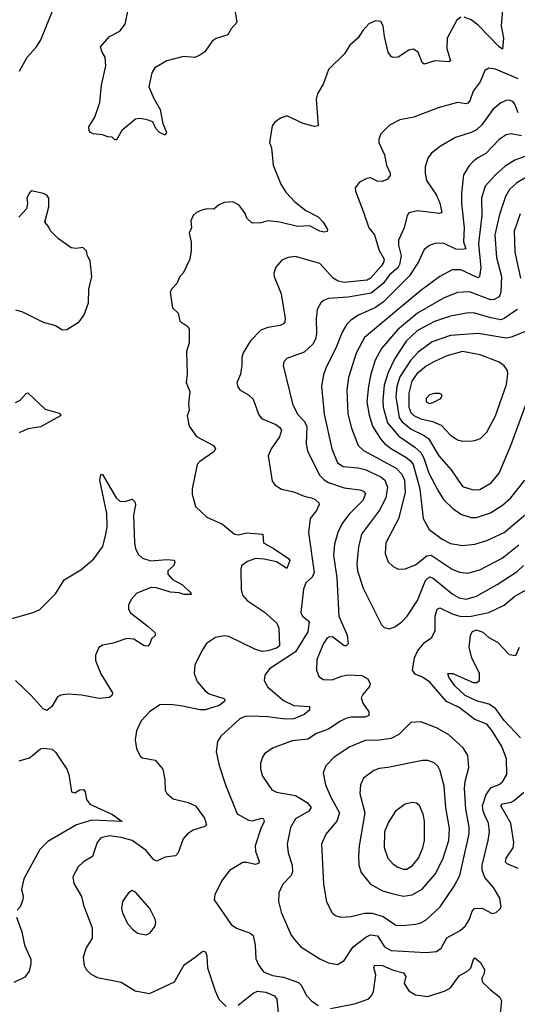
# Model space of a CAD drawing. Extents: x 2056909 to 2160450, y 827444 to 1016825.
# Tile 196 of 256: x 2066218 to 2069080, y 913935 to 919591. Entities that reach past the tile are written whole.
import ezdxf

# ---------------------------------------------------------------- set-up
doc = ezdxf.new("R2010")
doc.units = 0

msp = doc.modelspace()

# ---------------------------------------------------------------- linework, layer by layer
at = {"layer": '0CON10XD'}
for points in [[(2066216.7, 919295), (2066261.2, 919375), (2066315, 919433.8), (2066340, 919475), (2066404.2, 919635), (2066410, 919715), (2066403.8, 919765), (2066368, 919855), (2066338.3, 919898.3), (2066305, 919916), (2066205, 919944)], [(2067456.7, 919635), (2067466.4, 919573.6), (2067435, 919537.5), (2067416, 919504), (2067348.3, 919481.7), (2067325, 919467.5), (2067283.9, 919406.1), (2067255, 919386.7), (2067225, 919373.3), (2067160.7, 919379.3), (2067065, 919353.8), (2066995, 919313.8), (2066977.5, 919285), (2066961.2, 919205), (2066988.8, 919138.8), (2067025.5, 919075.5), (2067042, 918995), (2067063.3, 918945), (2067055, 918927.5), (2067023.2, 918943.2), (2067002, 918965), (2066983.2, 919003.2), (2066945, 919018.1), (2066905, 919023.8), (2066885, 919020), (2066806.2, 918955), (2066775, 918900), (2066765, 918900), (2066750, 918915), (2066725, 918917.5), (2066695, 918930), (2066640, 918935), (2066623.6, 918943.6), (2066617.5, 918955), (2066616.7, 918975), (2066649.8, 919030.2), (2066678.6, 919115), (2066689.4, 919215), (2066712.9, 919325), (2066710.8, 919375), (2066692.5, 919405), (2066683.8, 919435), (2066735, 919493.8), (2066795, 919524.2), (2066824.3, 919565), (2066858.3, 919721.7)], [(2068754.1, 919605.9), (2068731.2, 919588.8), (2068676.9, 919485), (2068674.5, 919425), (2068695.8, 919355), (2068685, 919349.2), (2068605.3, 919354.7), (2068544.5, 919334.5), (2068532.5, 919345), (2068509.2, 919405), (2068481.2, 919421.2), (2068455, 919415.8), (2068395, 919375.8), (2068365, 919373.8), (2068355, 919378.8), (2068338, 919405), (2068316, 919494), (2068308.8, 919555), (2068295, 919580), (2068265, 919583.8), (2068225, 919566.2), (2068191.2, 919528.8), (2068165, 919486.7), (2068116.7, 919445), (2068086.7, 919395), (2067993.8, 919305), (2067966.2, 919225), (2067930.8, 919165), (2067924, 919135), (2067935, 918980), (2067913.6, 918976.4), (2067847.5, 918995), (2067755, 919038), (2067717.5, 919025), (2067685, 919002.5), (2067669.5, 918980.5), (2067654, 918885), (2067666, 918855), (2067675.9, 918755.9), (2067720, 918645), (2067749.5, 918599.5), (2067800.8, 918545), (2067864.2, 918495), (2067935, 918458.1), (2067963, 918427), (2067987.5, 918385), (2067986.2, 918373.8), (2067969.2, 918370.8), (2067945, 918375.6), (2067885, 918406.9), (2067815, 918402.7), (2067715, 918426.9), (2067645, 918435.8), (2067605, 918424.4), (2067555, 918422), (2067525, 918450), (2067515, 918476.7), (2067481.2, 918525), (2067444.3, 918544.3), (2067395, 918541.4), (2067361.2, 918525), (2067335, 918502.5), (2067295, 918504), (2067265, 918496.7), (2067235, 918483.3), (2067216.7, 918465), (2067203.3, 918435), (2067206, 918395), (2067192, 918365), (2067203.8, 918315), (2067204, 918265), (2067196, 918215), (2067158.8, 918135), (2067140, 918115), (2067122.5, 918075), (2067092.5, 918045), (2067083.3, 918025), (2067097.5, 917935), (2067130, 917905), (2067138.8, 917858.8), (2067185, 917827.5), (2067192.5, 917815), (2067193.8, 917735), (2067178, 917685), (2067181.2, 917555), (2067176.4, 917506.4), (2067183, 917487), (2067196.7, 917455), (2067190, 917385), (2067193.6, 917346.4), (2067181.2, 917315), (2067193.8, 917255), (2067235.8, 917195.8), (2067333.3, 917145), (2067343.8, 917125), (2067335, 917108.8), (2067255, 917053.8), (2067238.8, 917035), (2067210, 916895), (2067210, 916865), (2067228.8, 916795), (2067295, 916734), (2067383.7, 916693.7), (2067453.8, 916635), (2067475, 916631.2), (2067525, 916643.6), (2067615.7, 916635.7), (2067621.2, 916585), (2067680.9, 916550.8), (2067764, 916495), (2067770.8, 916485), (2067755, 916438), (2067695, 916476.4), (2067625, 916491.2), (2067574.7, 916495.3), (2067528.3, 916478.3), (2067496.2, 916455), (2067490, 916435), (2067491.7, 916318.3), (2067500, 916285), (2067526, 916255), (2067625, 916190), (2067697.7, 916125), (2067708.8, 916095), (2067712.7, 915995), (2067695, 915980.3), (2067645, 915964.8), (2067612.3, 915962.3), (2067570, 915975), (2067421.4, 916048.6), (2067395, 916052.2), (2067345, 916042.5), (2067293.4, 916006.6), (2067269.1, 915970.9), (2067225.7, 915885), (2067221.9, 915835), (2067239.1, 915789.1), (2067284.4, 915735), (2067308, 915718), (2067392.5, 915692.5), (2067398.8, 915685), (2067395.8, 915675), (2067365, 915650.5), (2067285, 915626.5), (2067255, 915627.3), (2067155, 915648.2), (2067085, 915657.3), (2067025, 915655.7), (2066965.6, 915614.4), (2066917.4, 915562.6), (2066890.6, 915505), (2066883.1, 915455), (2066889.4, 915405), (2066910.7, 915360.7), (2066925, 915351.4), (2066996.7, 915336.7), (2067041.2, 915285), (2067053.9, 915226.1), (2067054.2, 915165), (2067064, 915145), (2067101.2, 915115), (2067186.2, 915095), (2067230, 915075), (2067281.9, 915005), (2067293.3, 914965), (2067283.9, 914956.1), (2067215, 914935.6), (2067184.2, 914915), (2067159.2, 914885), (2067129.4, 914805), (2067115, 914787.5), (2067055, 914780.9), (2067005, 914756.9), (2066987, 914767), (2066945, 914818.9), (2066865.6, 914875), (2066802.8, 914892.8)], [(2068995.3, 919644.7), (2068986.8, 919555), (2069001.1, 919485), (2068995, 919422), (2068975, 919435.6), (2068855, 919560), (2068815, 919589.4), (2068775, 919606)], [(2069085, 919250.7), (2068955, 919307.3), (2068915, 919311.9), (2068892.2, 919297.8), (2068867, 919233), (2068825, 919179.2), (2068805.8, 919124.2), (2068795, 919110.6), (2068785, 919106.5), (2068735, 919114.5), (2068625.5, 919084.5), (2068485, 919030), (2068404.5, 919015.5), (2068345, 918984), (2068295.8, 918934.2), (2068283.8, 918905), (2068283.3, 918885), (2068316, 918815), (2068327.5, 918755), (2068348.8, 918708.8), (2068348.8, 918695), (2068332.5, 918675), (2068305, 918660.8), (2068273.7, 918663.7), (2068235, 918682.2), (2068215, 918678.9), (2068172.1, 918657.9), (2068146.7, 918625), (2068148.8, 918605), (2068196.2, 918485), (2068226.2, 918395), (2068258.2, 918355), (2068285, 918264.4), (2068313.9, 918215), (2068310.9, 918195), (2068297.4, 918175), (2068235, 918106.5), (2068216.3, 918093.7), (2068085, 918081), (2068049.2, 918089.2), (2068020, 918105), (2067945, 918190.5), (2067805, 918230.8), (2067762.5, 918225), (2067725, 918210), (2067690.3, 918169.7), (2067679.4, 918135), (2067681.9, 918115), (2067721.1, 918015), (2067745.6, 917875), (2067742.5, 917855), (2067735.5, 917844.5), (2067715.5, 917834.5), (2067645, 917823.1), (2067605, 917807.1), (2067544.6, 917745.4), (2067502.8, 917677.2), (2067495, 917650), (2067495.8, 917605), (2067487.5, 917555), (2067467.5, 917505), (2067472.1, 917482.1), (2067485, 917464), (2067533.3, 917435), (2067560.3, 917410.3), (2067590.8, 917325), (2067609.3, 917299.3), (2067692, 917265), (2067715, 917247.5), (2067723, 917233), (2067713.1, 917195), (2067664.4, 917125), (2067647.1, 917085), (2067670.3, 916940.3), (2067687.3, 916917.3), (2067723.1, 916893.1), (2067795, 916878.8), (2067853.4, 916853.4), (2067895.7, 916844.3), (2067917.5, 916835), (2067938.6, 916815), (2067940, 916805), (2067925, 916770.8), (2067888.6, 916725), (2067878.2, 916645), (2067912.2, 916415), (2067900.9, 916389.1), (2067863.3, 916355), (2067850.3, 916319.7), (2067835.6, 916185), (2067844.2, 916165), (2067883.8, 916133.8), (2067875.3, 916075), (2067805, 915960), (2067655, 915861.4), (2067628, 915825), (2067624.2, 915795.8), (2067645, 915755.8), (2067735, 915680.8), (2067795, 915651.2), (2067885.4, 915645.4), (2067885.6, 915625), (2067855, 915600), (2067794.7, 915575.3), (2067745, 915572.8), (2067645, 915586.3), (2067545, 915590.8), (2067515, 915587.3), (2067484.2, 915575), (2067374.7, 915475.3), (2067356.7, 915445), (2067348.9, 915385), (2067366.2, 915306.2), (2067401.5, 915195), (2067469.6, 915029.6), (2067535, 914991.9), (2067555, 914988.8), (2067610, 915005), (2067620.5, 915000.5), (2067624.4, 914985), (2067604.5, 914945), (2067572.1, 914845), (2067573.8, 914815), (2067595.6, 914755), (2067594, 914745), (2067575, 914737.8), (2067525, 914750.4), (2067501.2, 914748.8), (2067425.5, 914704.5), (2067381.7, 914648.3), (2067340, 914565), (2067336.2, 914535), (2067435, 914394.2), (2067465, 914372.9), (2067543.6, 914343.6), (2067560, 914330), (2067573.3, 914275), (2067577, 914197), (2067592.1, 914162.1), (2067620.9, 914120.9), (2067671.1, 914101.1), (2067735, 914090.4), (2067820.6, 914060.6), (2067837.3, 914045), (2067866.7, 913985), (2067895.7, 913955), (2067935, 913929.1)], [(2069084.8, 919055), (2069065.7, 919105.7), (2069055, 919118.5), (2069035, 919127.9), (2069015, 919126.4), (2068985, 919113.5), (2068938.5, 919075), (2068875, 918987.5), (2068845, 918957.9), (2068815, 918942.3), (2068725, 918914.5), (2068637.5, 918865), (2068586.7, 918823.3), (2068565.4, 918794.6), (2068549.2, 918745), (2068549.1, 918709.1), (2068557.8, 918667.8), (2068615, 918582.5), (2068635, 918536.2), (2068645, 918483.8), (2068632.9, 918477.1), (2068505, 918493.1), (2068455, 918480.8), (2068445.7, 918465), (2068429.5, 918395), (2068396.6, 918323.4), (2068395.9, 918295), (2068412.8, 918235), (2068402.5, 918185), (2068392.2, 918165), (2068345, 918125.3), (2068308.9, 918075), (2068239.6, 918020.4), (2068107, 917997), (2067995, 917989.1), (2067965, 917978.1), (2067950.8, 917965), (2067928.6, 917925), (2067923.1, 917873.1), (2067926, 917786), (2067919.4, 917755), (2067903.6, 917726.4), (2067855, 917681.5), (2067755, 917644.2), (2067737.5, 917625), (2067734.3, 917605), (2067787.5, 917385), (2067816.2, 917325), (2067854.8, 917284.8), (2067869, 917255), (2067866, 917155), (2067873.9, 917115), (2067942.3, 916975), (2067968.2, 916948.2), (2067995, 916932), (2068085, 916901.6), (2068175, 916890), (2068195, 916882.1), (2068206.5, 916866.5), (2068190.5, 916829.5), (2068111.2, 916748.8), (2068073.3, 916696.7), (2068047.5, 916645), (2068028.9, 916578.9), (2068022.5, 916515), (2068042.2, 916385), (2068053.8, 916165), (2068100.8, 916055), (2068106.7, 916005), (2068096, 915994), (2068085, 915994), (2068016.2, 916045), (2067995.5, 916044.5), (2067985, 916037.1), (2067965, 916008), (2067927.8, 915915), (2067924.3, 915854.3), (2067938.3, 915818.3), (2067965, 915800), (2068015, 915798.1), (2068069.7, 915820.3), (2068103.2, 915826.8), (2068185, 915824.4), (2068220.8, 915805), (2068234.2, 915775), (2068229.7, 915760.3), (2068190.8, 915715), (2068181.9, 915695), (2068192.2, 915665), (2068225.6, 915615), (2068226.3, 915593.7), (2068205.3, 915584.7), (2068125, 915584), (2068093.4, 915576.6), (2068059.8, 915560.2), (2067995, 915514.6)], [(2069102.9, 918922.9), (2069045, 918934.6), (2069015, 918929.5), (2068975, 918903.3), (2068898.7, 918821.3), (2068852.2, 918797.8), (2068824.2, 918775), (2068800.2, 918749.8), (2068770.9, 918699.1), (2068758.7, 918595), (2068758.2, 918535), (2068774.7, 918395), (2068770.9, 918315), (2068784.2, 918275), (2068765, 918270.3), (2068727.1, 918272.9), (2068655, 918307.5), (2068605, 918305.6), (2068575, 918292.9), (2068545, 918270), (2068511, 918199), (2068460.2, 918119.8), (2068310.6, 917969.4), (2068265, 917938.3), (2068166.3, 917893.7), (2068123.1, 917865), (2068099.1, 917840.9), (2068072.1, 917795), (2068035.8, 917704.2), (2067980, 917595), (2067965, 917550), (2067953.8, 917485), (2067968.9, 917325), (2068013.8, 917125), (2068045.3, 917045.3), (2068078.8, 917025), (2068165, 917016.4), (2068205, 917006.4), (2068294.4, 916965), (2068318.5, 916945), (2068334.1, 916905), (2068324.1, 916845), (2068287.6, 916772.4), (2068184.6, 916635), (2068167, 916563), (2068157.3, 916465), (2068161.3, 916425), (2068193.9, 916325), (2068298, 916115), (2068315, 916100), (2068345, 916092), (2068375, 916102.5), (2068415, 916131.4), (2068445.5, 916165), (2068505.2, 916254.8), (2068551.3, 916368.7), (2068575, 916391.2), (2068595, 916383.1), (2068705, 916292.8), (2068745, 916270.7), (2068785, 916262.8), (2068845, 916280.3), (2068963.6, 916346.4), (2069079.3, 916420.7), (2069115, 916455.4)], [(2069165, 918820.6), (2069065, 918783.2), (2069010.3, 918749.7), (2068955, 918698.7), (2068894.1, 918635), (2068874.7, 918565), (2068875.7, 918465), (2068856.5, 918305), (2068869.5, 918165), (2068863.1, 918115), (2068855, 918108.5), (2068845, 918111.3), (2068755, 918154.1), (2068705, 918154.7), (2068633.8, 918116.2), (2068524.8, 918035.2), (2068200.8, 917765), (2068152.9, 917675), (2068109.7, 917535), (2068099.7, 917465), (2068105.8, 917325.8), (2068126.1, 917245), (2068165.2, 917145.2), (2068195.7, 917115.7), (2068383.9, 917015), (2068415, 916980.8), (2068431, 916945), (2068434.3, 916875), (2068395.7, 916724.3), (2068324.6, 916585), (2068319.1, 916525), (2068337.2, 916477.2), (2068365, 916450), (2068394.5, 916434.5), (2068435, 916435.6), (2068495, 916458.5), (2068559.2, 916510.8), (2068584, 916514), (2068705, 916435.3), (2068747.4, 916417.4), (2068795, 916412.3), (2068865, 916430.4), (2068992.7, 916497.3), (2069088.5, 916575)], [(2069348.2, 918811.8), (2069077.1, 918652.9), (2069035.5, 918615), (2069011.5, 918575), (2068977.7, 918472.3), (2068950.3, 918355), (2068960.3, 918225), (2068987.9, 918115), (2068985.2, 918024.8), (2068975, 917998.9), (2068947.4, 917982.6), (2068925, 917981.6), (2068805, 918027.2), (2068735, 918023.4), (2068655, 917990.9), (2068505, 917905.8), (2068390.3, 917809.7), (2068299, 917701), (2068261.8, 917635), (2068237.5, 917555), (2068223.2, 917485), (2068215.2, 917395), (2068228.3, 917318.3), (2068247.4, 917255), (2068292.2, 917182.2), (2068315.8, 917155.8), (2068356.2, 917125), (2068438.1, 917078.1), (2068466.1, 917056.1), (2068481.5, 917035), (2068519.1, 916895), (2068538.9, 916725), (2068572.8, 916662.8), (2068647.2, 916607.2), (2068695, 916581.5), (2068765, 916570), (2068835, 916578.9), (2068905, 916599.6), (2069004.4, 916645), (2069139.4, 916760.6)], [(2066195, 917924.3), (2066235, 917911.9), (2066353.4, 917853.4), (2066425, 917834), (2066465, 917810), (2066489.5, 917810.5), (2066560, 917855), (2066590, 917895), (2066613.8, 917965), (2066616.7, 918043.3), (2066633.8, 918115), (2066623.3, 918205), (2066607.5, 918235), (2066601.7, 918261.7), (2066581.7, 918281.7), (2066545, 918276.7), (2066515, 918280), (2066441.2, 918331.2), (2066395, 918377.5), (2066383.6, 918403.6), (2066363, 918427), (2066386, 918515), (2066386.1, 918566.1), (2066375, 918582.5), (2066355, 918592.5), (2066285, 918606.7), (2066273.3, 918595), (2066260, 918565), (2066262.5, 918537.5)], [(2066262.5, 918537.5), (2066256.7, 918505), (2066213, 918457)], [(2069095.2, 918474.8), (2069062.5, 918375), (2069065.2, 918255), (2069097.2, 918105)], [(2069080.4, 917925), (2069047.5, 917905), (2069005, 917874.7), (2068985, 917867.4), (2068927.2, 917877.2), (2068835.2, 917905.2), (2068797.7, 917907.7), (2068695, 917887.1), (2068603.3, 917856.7), (2068505, 917804.7), (2068440.6, 917745), (2068374.7, 917645), (2068337, 917565), (2068315, 917492), (2068306, 917405), (2068309.3, 917365), (2068333.5, 917275), (2068397.7, 917197.7), (2068490, 917135), (2068524, 917104), (2068541.9, 917071.9), (2068571.8, 916985), (2068625.2, 916885.2), (2068654.7, 916834.7), (2068711.2, 916781.2), (2068758.5, 916748.5), (2068815, 916730.4), (2068845, 916732.1), (2068925, 916758.8), (2068995, 916801.2), (2069042.7, 916845), (2069122.1, 916945)], [(2069136.7, 917803.3), (2069045, 917766.2), (2069015, 917760.7), (2068855, 917788.2), (2068695, 917777.1), (2068590.2, 917739.8), (2068508.7, 917681.3), (2068465, 917633.8), (2068405, 917538.5), (2068386.5, 917483.5), (2068381.1, 917425), (2068399.8, 917305), (2068415, 917283.3), (2068468.6, 917238.6), (2068541.2, 917205), (2068568.8, 917185), (2068628.2, 917085), (2068698.5, 917005), (2068765, 916910), (2068825, 916889.2)], [(2068765, 917169.4), (2068822.3, 917172.3), (2068835, 917174.3), (2068868.8, 917185), (2068905, 917220.8), (2068955, 917316), (2069017.5, 917495), (2069025.7, 917555.7), (2069022.5, 917575), (2069005, 917602), (2068975, 917623.1), (2068865.8, 917665.8), (2068765, 917685.2), (2068675, 917659.7), (2068599.4, 917625), (2068555, 917599.7), (2068502.9, 917557.1), (2068473.7, 917515), (2068455.5, 917445), (2068456, 917365), (2068467.1, 917335), (2068485, 917318), (2068525, 917297.1), (2068592.8, 917282.8), (2068641.8, 917261.7), (2068694.8, 917204.8), (2068735, 917178.1), (2068765, 917169.4)], [(2066195, 917392), (2066221.2, 917405), (2066255, 917443.3), (2066265, 917446.7), (2066365, 917353.8), (2066445, 917331.2), (2066453.3, 917325), (2066452.5, 917315), (2066337.3, 917252.7), (2066265, 917240), (2066215, 917216.7)], [(2068575, 917385.6), (2068595, 917391.5), (2068640, 917415), (2068647.5, 917435), (2068633, 917443), (2068604.2, 917444.2), (2068575, 917435.6), (2068555.6, 917415), (2068556.4, 917396.4), (2068575, 917385.6)], [(2068825, 916889.2), (2068865, 916891.2), (2068929.4, 916930.6), (2068975.5, 916985), (2069046.5, 917153.5), (2069126.9, 917375)], [(2066105, 916131.5), (2066295, 916185.7), (2066335, 916202.9), (2066425, 916292.5), (2066475, 916372.9), (2066569.1, 916430.9), (2066645, 916492.9), (2066696.7, 916565), (2066713.8, 916635), (2066722, 916678), (2066718.9, 916755), (2066678.6, 916945), (2066685, 916977.5), (2066695, 916977.5), (2066774, 916845), (2066794.4, 916824.4), (2066825, 916822.5), (2066865, 916836.7), (2066880.3, 916820.3), (2066884.1, 916804.1), (2066873.1, 916745), (2066878.1, 916585), (2066883.6, 916553.6), (2066900.2, 916520.2), (2066925, 916498.1), (2066972.8, 916482.8), (2067065, 916490.9), (2067106.4, 916486.4), (2067110.6, 916475), (2067105, 916456.2), (2067070, 916425), (2067070, 916405), (2067096.2, 916375), (2067155, 916344.3), (2067206.7, 916295), (2067201.7, 916288.3), (2067165, 916288.6), (2067135, 916298.6), (2067085, 916302.1), (2067005, 916327.3), (2066975, 916329.5), (2066892.7, 916297.3), (2066859.1, 916260.9), (2066845, 916227.5), (2066844.3, 916205), (2066855, 916182.9), (2066957.5, 916105), (2066995, 916071.2), (2067000, 916055), (2066975.7, 916034.3), (2066967.1, 916005), (2066955, 915992), (2066935, 915994), (2066875, 916031.4), (2066835, 916036), (2066755, 916010), (2066695, 915998.8), (2066673.3, 915985), (2066655, 915940), (2066655, 915910), (2066685, 915833.3), (2066752.5, 915725), (2066749.7, 915710.3), (2066735, 915697.1), (2066675, 915691.1), (2066575, 915710), (2066495, 915716), (2066455, 915710.8), (2066435, 915701.2), (2066403.8, 915645), (2066375, 915623.3), (2066353, 915633), (2066285, 915709.4), (2066194.4, 915795)], [(2068045, 914162.9), (2068085, 914186.2), (2068135.6, 914265), (2068208.4, 914321.6), (2068235, 914334.1), (2068275, 914327.5), (2068316.9, 914265), (2068355, 914244.1), (2068555, 914233.1), (2068615, 914237.5), (2068642.5, 914257.5), (2068675, 914316.5), (2068751.7, 914358.3), (2068782.5, 914385), (2068805.3, 914424.7), (2068819.8, 914470.2), (2068834.2, 914485), (2068876.7, 914486.7), (2068935, 914457.5), (2068958.3, 914461.7), (2068979.3, 914480.7), (2068986.7, 914495), (2068979.2, 914545), (2068942.9, 914605), (2068893.8, 914663.8), (2068878, 914705), (2068877.8, 914735), (2068912.7, 914875), (2068919.1, 914925), (2068913.4, 914975), (2068895.2, 915015.2), (2068883.2, 915045), (2068880, 915075), (2068900, 915140), (2068929.7, 915180.3), (2068975, 915196.9), (2068995, 915212.5), (2069018.9, 915255), (2069018.1, 915345), (2068991.3, 915415), (2068935.9, 915505.9), (2068904.3, 915544.3), (2068835, 915570.8), (2068745, 915640.6), (2068672.5, 915675), (2068576.5, 915785), (2068535, 915813.9), (2068491.9, 915831.9), (2068477.5, 915855), (2068487.9, 915925), (2068506.5, 915963.5), (2068546.2, 916013.8), (2068588.8, 916041.2), (2068608.3, 916081.7), (2068608, 916165), (2068618.9, 916205), (2068635, 916212.1), (2068705, 916177.4), (2068755, 916163.5), (2068814.8, 916164.8), (2068915, 916186.1), (2069003.2, 916226.8), (2069065, 916278.8), (2069135, 916316.7)], [(2069098, 915465), (2069005, 915566.1), (2068955, 915634.7), (2068915, 915658.9), (2068845, 915678), (2068779, 915709), (2068720.3, 915765), (2068685.4, 915815), (2068680, 915835), (2068709.2, 915835), (2068825, 915783.3), (2068847.2, 915782.8), (2068862.7, 915795), (2068861.4, 915835), (2068818.8, 915925), (2068802.2, 915985), (2068811.2, 916055), (2068822.8, 916077.2), (2068845, 916085.3), (2068882.4, 916072.4), (2068915, 916041.9), (2068965, 916014.3), (2069032, 915945), (2069072, 915938), (2069092.9, 915987.1)], [(2068422.4, 914387.6), (2068495, 914394.6), (2068525, 914402.5), (2068555, 914420), (2068636.7, 914495), (2068716.6, 914613.4), (2068749.1, 914675), (2068802.6, 914915), (2068802.1, 914955), (2068782.8, 915055), (2068775.8, 915175), (2068779.4, 915215), (2068800, 915295), (2068794.5, 915364.5), (2068767.6, 915407.6), (2068685, 915481.9), (2068615, 915522.2), (2068525, 915558.1), (2068466.9, 915553.1), (2068397.5, 915485), (2068355, 915462.1), (2068285, 915451.6), (2068205, 915449.6), (2068116.4, 915413.6), (2068025.8, 915355), (2067978.6, 915305), (2067962.9, 915265), (2067976.4, 915195), (2068007.1, 915125), (2068057.5, 915035), (2068042.4, 914987.6), (2067978.6, 914911.4), (2067953.5, 914855), (2067965.5, 914625), (2067983, 914523), (2068015, 914460.8), (2068035, 914445.7), (2068065, 914435.7), (2068125, 914440), (2068200.8, 914459.2), (2068245, 914457.8), (2068308.6, 914438.6), (2068380.3, 914390.3), (2068422.4, 914387.6)], [(2067995, 915514.6), (2067925, 915490.9), (2067875, 915458.2), (2067785, 915449.2), (2067672.8, 915407.2), (2067627, 915373), (2067614, 915355), (2067602.7, 915317.3), (2067602.9, 915285), (2067614, 915245), (2067667.6, 915167.6), (2067695, 915153.5), (2067805, 915133.8), (2067871.8, 915095), (2067894.5, 915065), (2067881.9, 915045), (2067805, 915001.1), (2067775, 914950), (2067755.5, 914855), (2067762.9, 914805), (2067784.7, 914734.7), (2067787.3, 914695), (2067778.9, 914675), (2067731.9, 914625), (2067708.1, 914575), (2067705.8, 914525), (2067721.9, 914465), (2067776.6, 914336.6), (2067795, 914312), (2067835, 914265.7), (2067945, 914195.7), (2067995, 914173.1), (2068045, 914162.9)], [(2066215, 915333.3), (2066275, 915351.2), (2066338.3, 915401.7), (2066355, 915406.7), (2066405, 915400), (2066425, 915383.3), (2066490, 915285), (2066501.1, 915255), (2066516.7, 915155), (2066535, 915148.8), (2066563.4, 915166.6), (2066585, 915168), (2066594.2, 915155), (2066602.1, 915112.1), (2066622, 915085), (2066752, 915025), (2066807.5, 914985), (2066632.4, 914992.4), (2066545, 914966.7), (2066379.8, 914870.2), (2066335, 914824.2), (2066241.9, 914655), (2066229.2, 914595), (2066237.9, 914557.9), (2066235.7, 914535), (2066221.2, 914495), (2066203.8, 914475)], [(2068425, 914556.4), (2068475, 914564.5), (2068533, 914597), (2068608.1, 914681.9), (2068651.9, 914768.1), (2068686.4, 914875), (2068689.7, 914945), (2068669.1, 915065), (2068658.7, 915188.7), (2068636.4, 915276.4), (2068622.3, 915302.3), (2068601.5, 915321.5), (2068565, 915335.5), (2068535.4, 915334.6), (2068335, 915294.5), (2068285, 915290), (2068255, 915278.6), (2068195.4, 915234.6), (2068177.8, 915195), (2068173.4, 915146.6), (2068202.3, 915035), (2068170.9, 914845), (2068167.1, 914785), (2068167.8, 914735), (2068181.4, 914691.4), (2068236, 914626), (2068305, 914587.3), (2068365, 914569.6), (2068425, 914556.4)], [(2069085, 914715.4), (2069021.4, 914741.4), (2069012.3, 914752.3), (2069016.2, 914775), (2069055.8, 914834.2), (2069060.3, 914865), (2069042.7, 914975), (2068985.6, 915075), (2068994.3, 915085.8), (2069044.8, 915095.2), (2069062.5, 915105), (2069116.7, 915153.3)], [(2068425, 914710.8), (2068445, 914712), (2068477.7, 914732.3), (2068511.2, 914775), (2068537, 914833), (2068546.1, 914875), (2068546, 914986), (2068537.9, 915027.9), (2068516.8, 915076.8), (2068499.4, 915089.4), (2068475, 915094.4), (2068434.5, 915085.5), (2068380, 915045), (2068339.2, 914980.8), (2068316.2, 914925), (2068314.6, 914835), (2068336.1, 914775), (2068365, 914740.5), (2068392, 914722), (2068425, 914710.8)], [(2066802.8, 914892.8), (2066735, 914902), (2066685, 914891.5), (2066664.5, 914865), (2066636.8, 914783.2), (2066585, 914753.1), (2066554.3, 914725), (2066523.2, 914666.8), (2066529.7, 914629.7), (2066574.4, 914555), (2066585.6, 914505), (2066634.4, 914374.4), (2066634.4, 914315), (2066601.1, 914258.9), (2066584.2, 914205), (2066588.8, 914158.8), (2066600, 914135), (2066625, 914109.2), (2066665, 914088.6), (2066802.6, 914062.6), (2066882.4, 914012.4), (2066965, 913997.5), (2067108.8, 914065), (2067165, 914162), (2067226.7, 914206.7), (2067265, 914236.7), (2067275, 914240.6), (2067286.4, 914236.4), (2067293.7, 914213.7), (2067299.1, 914145), (2067342, 914012), (2067364.2, 913964.2), (2067405, 913923.1)], [(2066945, 914334.2), (2066968.8, 914345), (2066997, 914383), (2067002, 914405), (2066998, 914425), (2066965.8, 914485), (2066885, 914580), (2066865, 914588.8), (2066844.4, 914575.6), (2066810, 914525), (2066804.4, 914485), (2066810.2, 914460.2), (2066838.9, 914398.9), (2066866.4, 914366.4), (2066895, 914344.2), (2066945, 914334.2)], [(2066200, 914435), (2066231.3, 914351.3), (2066245.8, 914275), (2066283.1, 914195), (2066283.2, 914166.8), (2066272, 914125), (2066248.7, 914091.3), (2066185, 914059.4)], [(2068005, 913910.5), (2068142.6, 913937.4), (2068225, 913965.6), (2068243.4, 913986.6), (2068252.1, 914007.9), (2068265.3, 914105), (2068253.8, 914146.2), (2068260.2, 914159.8), (2068305, 914158.7), (2068365, 914130.9), (2068425, 914116), (2068439.1, 914095), (2068429.4, 914055), (2068455, 914012.9), (2068495, 913988.6), (2068565, 913980.6), (2068665, 914011.9), (2068695, 914030), (2068745, 914098.2), (2068795, 914127.7), (2068812.9, 914145), (2068827.3, 914192.7), (2068835, 914201.2), (2068867.5, 914175), (2068891.1, 914135), (2068888.5, 914111.5), (2068876.2, 914085), (2068877.5, 914065), (2068925, 914018), (2068978, 913978), (2068988.9, 913955), (2068981.4, 913885)], [(2067475, 913929.2), (2067560.8, 913999.2), (2067585, 914010.2), (2067634.6, 914004.6), (2067683.7, 913983.7), (2067697.8, 913965), (2067705, 913886.7)]]:
    msp.add_lwpolyline(points, dxfattribs=at)

doc.saveas('drawing.dxf')
